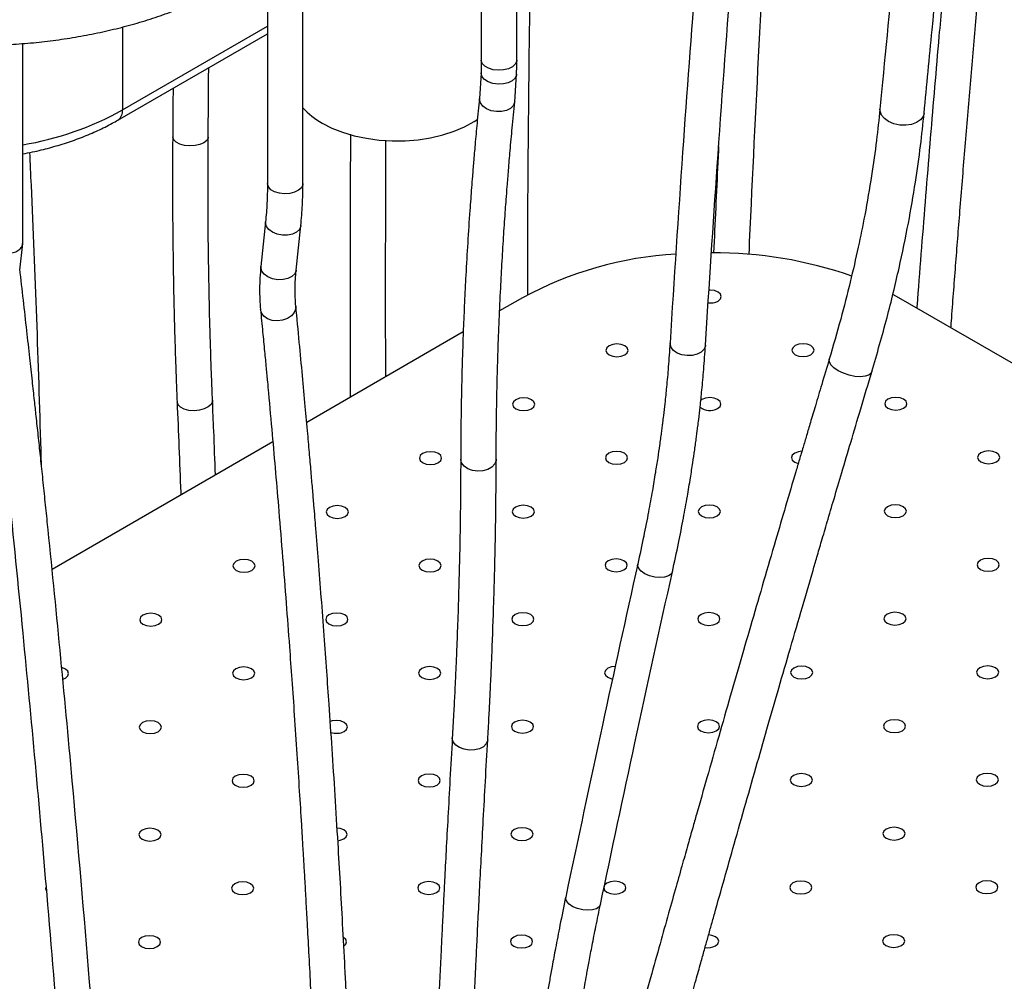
# Model space of a CAD drawing. Header units: millimetres. Extents: x 3 to 415, y 5 to 292.
# Tile 13 of 17: x 313 to 336, y 180 to 201. Entities that reach past the tile are written whole.
import ezdxf

# ---------------------------------------------------------------- set-up
doc = ezdxf.new("R2010")
doc.units = ezdxf.units.MM

msp = doc.modelspace()

# ---------------------------------------------------------------- linework, layer by layer
at = {"color": 7, "linetype": 'Continuous', "lineweight": 25}
for p, q in [((324.6757, 200.281), (324.6757, 205.7087)), ((323.8757, 205.2469), (323.8757, 200.281)), ((319.8553, 197.4983), (319.8553, 202.9259)), ((319.0553, 202.4641), (319.0553, 197.4983)), ((315.6837, 198.928), (319.0553, 200.8744)), ((313.5379, 196.1516), (313.5379, 200.6516)), ((323.8709, 199.9892), (323.8329, 199.414)), ((324.6293, 199.3382), (324.6705, 199.9649)), ((319.0112, 196.6344), (318.9061, 195.6299)), ((319.7018, 195.5473), (319.8068, 196.5503)), ((313.4717, 195.5467), (313.5382, 196.1456)), ((324.8029, 194.9254), (324.2889, 194.6287)), ((333.2882, 194.9254), (333.1541, 195.0004)), ((344.2085, 188.6213), (333.2882, 194.9254)), ((323.4684, 194.155), (319.9411, 192.1188)), ((319.177, 191.6777), (314.1998, 188.8044))]:
    msp.add_line(p, q, dxfattribs=at)
at = {"color": 8, "linetype": 'Continuous', "lineweight": 25}
for p, q in [((315.7873, 199.1569), (319.0553, 201.0435)), ((315.7873, 201.0258), (315.7873, 199.1569))]:
    msp.add_line(p, q, dxfattribs=at)
at = {"color": 8, "linetype": 'Continuous', "lineweight": 25, "flags": 128}
for points in [[(324.6757, 200.281), (324.6731, 200.2551), (324.6423, 200.1887), (324.5789, 200.1304), (324.4885, 200.0855), (324.3792, 200.0579), (324.2607, 200.0502), (324.1436, 200.063), (324.0381, 200.0952), (323.9538, 200.1439), (323.8981, 200.2047), (323.8759, 200.2724), (323.8757, 200.281)], [(324.6704, 199.9638), (324.668, 199.9417), (324.6371, 199.8734), (324.5737, 199.8143), (324.4833, 199.7697), (324.374, 199.7435), (324.2556, 199.738), (324.1385, 199.7538), (324.0331, 199.7894), (323.9489, 199.8417), (323.8932, 199.9061), (323.8711, 199.9767), (323.8709, 199.9904)], [(324.6293, 199.3383), (324.6273, 199.3232), (324.5961, 199.2508), (324.5326, 199.1895), (324.4422, 199.1448), (324.3331, 199.1207), (324.2149, 199.1192), (324.0981, 199.1406), (323.9932, 199.1829), (323.9094, 199.2424), (323.8542, 199.3137), (323.8325, 199.3906), (323.833, 199.4141)], [(333.8574, 199.0832), (333.8345, 199.0064), (333.7758, 198.9317), (333.6863, 198.8717), (333.5726, 198.8309), (333.443, 198.8122), (333.3073, 198.8172), (333.1754, 198.8453), (333.0572, 198.8946), (332.9615, 198.9614), (332.8952, 199.0406), (332.8634, 199.1265), (332.8618, 199.1774)], [(317.7195, 198.545), (317.7171, 198.5232), (317.6865, 198.4657), (317.6234, 198.4155), (317.5332, 198.377), (317.424, 198.3537), (317.3055, 198.3476), (317.1883, 198.3593), (317.0828, 198.3877), (316.9983, 198.4303), (316.9423, 198.4833), (316.9199, 198.542), (316.9196, 198.5502)], [(319.8553, 197.4983), (319.8528, 197.4724), (319.8219, 197.4059), (319.7585, 197.3476), (319.6681, 197.3027), (319.5588, 197.2752), (319.4403, 197.2675), (319.3232, 197.2803), (319.2178, 197.3125), (319.1335, 197.3611), (319.0777, 197.422), (319.0556, 197.4896), (319.0553, 197.4983)], [(319.8068, 196.5504), (319.8051, 196.5381), (319.7739, 196.4663), (319.7104, 196.4056), (319.62, 196.3615), (319.5109, 196.3379), (319.3928, 196.3369), (319.2761, 196.3587), (319.1712, 196.4011), (319.0875, 196.4606), (319.0323, 196.5318), (319.0106, 196.6083), (319.0112, 196.6343)], [(319.7018, 195.5474), (319.7, 195.5349), (319.6689, 195.4631), (319.6053, 195.4024), (319.515, 195.3583), (319.4059, 195.3347), (319.2878, 195.3336), (319.1711, 195.3552), (319.0662, 195.3975), (318.9824, 195.4568), (318.9272, 195.5278), (318.9054, 195.6042), (318.9061, 195.6299)], [(319.6938, 194.7399), (319.6922, 194.6838), (319.6609, 194.597), (319.5972, 194.5194), (319.5067, 194.4579), (319.3974, 194.418), (319.2792, 194.4032), (319.1624, 194.4148), (319.0574, 194.4518), (318.9736, 194.511), (318.9185, 194.587), (318.8977, 194.6613)], [(328.9284, 193.8582), (328.9261, 193.8379), (328.8952, 193.7642), (328.8318, 193.7009), (328.7414, 193.6536), (328.6322, 193.6266), (328.5139, 193.6222), (328.3969, 193.6408), (328.2916, 193.6809), (328.2074, 193.7387), (328.1518, 193.8092), (328.1298, 193.8861), (328.1297, 193.9047)], [(332.6792, 193.2605), (332.6649, 193.2306), (332.6122, 193.1853), (332.529, 193.1563), (332.4213, 193.1455), (332.2972, 193.1538), (332.1659, 193.1806), (332.0371, 193.2238), (331.9204, 193.2804), (331.8244, 193.3461), (331.7563, 193.4159), (331.721, 193.4849), (331.7205, 193.5452)], [(317.8168, 192.6166), (317.8145, 192.5872), (317.784, 192.5231), (317.721, 192.4658), (317.6309, 192.4203), (317.5218, 192.3908), (317.4035, 192.3798), (317.2863, 192.3883), (317.1808, 192.4156), (317.0962, 192.4592), (317.0402, 192.5153), (317.0177, 192.5788), (317.0175, 192.5823)], [(324.2113, 191.2928), (324.2085, 191.2602), (324.177, 191.1815), (324.1131, 191.1128), (324.0223, 191.06), (323.9127, 191.0279), (323.7942, 191.0193), (323.6771, 191.035), (323.572, 191.0736), (323.4882, 191.1316), (323.433, 191.204), (323.4115, 191.2842), (323.4113, 191.2926)], [(328.1836, 188.7556), (328.1558, 188.7021), (328.0952, 188.6583), (328.0078, 188.6308), (327.9012, 188.622), (327.7851, 188.6326), (327.6696, 188.6618), (327.5651, 188.7069), (327.4808, 188.7639), (327.4242, 188.8278), (327.4004, 188.8929), (327.4021, 188.9265)], [(324.0209, 184.9689), (324.0184, 184.9472), (323.9871, 184.8747), (323.9233, 184.8125), (323.8327, 184.7661), (323.7233, 184.7396), (323.6049, 184.7354), (323.488, 184.7538), (323.3829, 184.7932), (323.299, 184.8502), (323.2438, 184.9196), (323.2221, 184.9953), (323.2221, 185.0118)], [(326.5615, 181.2619), (326.5335, 181.2077), (326.473, 181.1642), (326.3856, 181.1367), (326.2789, 181.1274), (326.1626, 181.1373), (326.0469, 181.1654), (325.9421, 181.2093), (325.8576, 181.2651), (325.8007, 181.3277), (325.7767, 181.3917), (325.778, 181.4238)]]:
    msp.add_lwpolyline(points, dxfattribs=at)
at = {"color": 7, "linetype": 'Continuous', "lineweight": 25, "flags": 128}
for points in [[(320.2862, 198.8627), (320.5065, 198.7503), (320.749, 198.6544), (321.0101, 198.5765), (321.2858, 198.5176), (321.5719, 198.4788), (321.8642, 198.4605), (322.1581, 198.4631), (322.4492, 198.4866), (322.7332, 198.5305), (323.0056, 198.5942), (323.2624, 198.6768), (323.4997, 198.777), (323.7138, 198.8932), (323.7955, 198.946)], [(329.2125, 194.8517), (329.2667, 194.8986), (329.2857, 194.9538), (329.2667, 195.009), (329.2125, 195.0558), (329.1314, 195.0871), (329.0357, 195.0981), (329.0093, 195.0973)], [(327.1108, 193.6385), (327.165, 193.6853), (327.184, 193.7405), (327.165, 193.7958), (327.1108, 193.8426), (327.0297, 193.8739), (326.934, 193.8848), (326.8383, 193.8739), (326.7572, 193.8426), (326.703, 193.7958), (326.684, 193.7405), (326.703, 193.6853), (326.7572, 193.6385), (326.8383, 193.6072), (326.934, 193.5962), (327.0297, 193.6072), (327.1108, 193.6385)], [(331.3043, 193.6441), (331.3585, 193.691), (331.3775, 193.7462), (331.3585, 193.8014), (331.3043, 193.8482), (331.2232, 193.8795), (331.1275, 193.8905), (331.0319, 193.8795), (330.9508, 193.8482), (330.8966, 193.8014), (330.8775, 193.7462), (330.8966, 193.691), (330.9508, 193.6441), (331.0319, 193.6129), (331.1275, 193.6019), (331.2232, 193.6129), (331.3043, 193.6441)], [(325.0091, 192.4252), (325.0633, 192.472), (325.0823, 192.5272), (325.0633, 192.5825), (325.0091, 192.6293), (324.928, 192.6606), (324.8323, 192.6716), (324.7367, 192.6606), (324.6556, 192.6293), (324.6014, 192.5825), (324.5823, 192.5272), (324.6014, 192.472), (324.6556, 192.4252), (324.7367, 192.3939), (324.8323, 192.3829), (324.928, 192.3939), (325.0091, 192.4252)], [(329.2026, 192.4309), (329.2568, 192.4777), (329.2759, 192.5329), (329.2568, 192.5881), (329.2026, 192.635), (329.1215, 192.6663), (329.0259, 192.6772), (328.9302, 192.6663), (328.8491, 192.635), (328.8197, 192.6146)], [(333.3962, 192.4365), (333.4504, 192.4834), (333.4694, 192.5386), (333.4504, 192.5938), (333.3962, 192.6406), (333.3151, 192.6719), (333.2194, 192.6829), (333.1237, 192.6719), (333.0426, 192.6406), (332.9884, 192.5938), (332.9694, 192.5386), (332.9884, 192.4834), (333.0426, 192.4365), (333.1237, 192.4053), (333.2194, 192.3943), (333.3151, 192.4053), (333.3962, 192.4365)], [(322.9074, 191.2119), (322.9616, 191.2587), (322.9807, 191.314), (322.9616, 191.3692), (322.9074, 191.416), (322.8263, 191.4473), (322.7307, 191.4583), (322.635, 191.4473), (322.5539, 191.416), (322.4997, 191.3692), (322.4807, 191.314), (322.4997, 191.2587), (322.5539, 191.2119), (322.635, 191.1806), (322.7307, 191.1697), (322.8263, 191.1806), (322.9074, 191.2119)], [(327.101, 191.2176), (327.1552, 191.2644), (327.1742, 191.3196), (327.1552, 191.3749), (327.101, 191.4217), (327.0199, 191.453), (326.9242, 191.464), (326.8285, 191.453), (326.7474, 191.4217), (326.6932, 191.3749), (326.6742, 191.3196), (326.6932, 191.2644), (326.7474, 191.2176), (326.8285, 191.1863), (326.9242, 191.1753), (327.0199, 191.1863), (327.101, 191.2176)], [(331.1015, 191.4693), (331.0221, 191.4587), (330.9409, 191.4274), (330.8868, 191.3805), (330.8677, 191.3253), (330.8868, 191.2701), (330.9409, 191.2233), (331.0186, 191.1928)], [(335.488, 191.2289), (335.5422, 191.2758), (335.5613, 191.331), (335.5422, 191.3862), (335.488, 191.433), (335.4069, 191.4643), (335.3113, 191.4753), (335.2156, 191.4643), (335.1345, 191.433), (335.0803, 191.3862), (335.0613, 191.331), (335.0803, 191.2758), (335.1345, 191.2289), (335.2156, 191.1976), (335.3113, 191.1867), (335.4069, 191.1976), (335.488, 191.2289)], [(320.8058, 189.9987), (320.8599, 190.0455), (320.879, 190.1007), (320.8599, 190.1559), (320.8058, 190.2028), (320.7246, 190.234), (320.629, 190.245), (320.5333, 190.234), (320.4522, 190.2028), (320.398, 190.1559), (320.379, 190.1007), (320.398, 190.0455), (320.4522, 189.9987), (320.5333, 189.9674), (320.629, 189.9564), (320.7246, 189.9674), (320.8058, 189.9987)], [(324.9993, 190.0043), (325.0535, 190.0511), (325.0725, 190.1064), (325.0535, 190.1616), (324.9993, 190.2084), (324.9182, 190.2397), (324.8225, 190.2507), (324.7268, 190.2397), (324.6457, 190.2084), (324.5915, 190.1616), (324.5725, 190.1064), (324.5915, 190.0511), (324.6457, 190.0043), (324.7268, 189.973), (324.8225, 189.9621), (324.9182, 189.973), (324.9993, 190.0043)], [(329.1928, 190.01), (329.247, 190.0568), (329.266, 190.112), (329.247, 190.1673), (329.1928, 190.2141), (329.1117, 190.2454), (329.016, 190.2564), (328.9204, 190.2454), (328.8393, 190.2141), (328.7851, 190.1673), (328.766, 190.112), (328.7851, 190.0568), (328.8393, 190.01), (328.9204, 189.9787), (329.016, 189.9677), (329.1117, 189.9787), (329.1928, 190.01)], [(333.3864, 190.0157), (333.4406, 190.0625), (333.4596, 190.1177), (333.4406, 190.1729), (333.3864, 190.2198), (333.3053, 190.251), (333.2096, 190.262), (333.1139, 190.251), (333.0328, 190.2198), (332.9786, 190.1729), (332.9596, 190.1177), (332.9786, 190.0625), (333.0328, 190.0157), (333.1139, 189.9844), (333.2096, 189.9734), (333.3053, 189.9844), (333.3864, 190.0157)], [(318.7041, 188.7854), (318.7583, 188.8322), (318.7773, 188.8874), (318.7583, 188.9427), (318.7041, 188.9895), (318.623, 189.0208), (318.5273, 189.0318), (318.4316, 189.0208), (318.3505, 188.9895), (318.2963, 188.9427), (318.2773, 188.8874), (318.2963, 188.8322), (318.3505, 188.7854), (318.4316, 188.7541), (318.5273, 188.7431), (318.623, 188.7541), (318.7041, 188.7854)], [(322.8976, 188.791), (322.9518, 188.8379), (322.9708, 188.8931), (322.9518, 188.9483), (322.8976, 188.9952), (322.8165, 189.0264), (322.7208, 189.0374), (322.6252, 189.0264), (322.5441, 188.9952), (322.4899, 188.9483), (322.4708, 188.8931), (322.4899, 188.8379), (322.5441, 188.791), (322.6252, 188.7598), (322.7208, 188.7488), (322.8165, 188.7598), (322.8976, 188.791)], [(327.0911, 188.7967), (327.1453, 188.8435), (327.1644, 188.8988), (327.1453, 188.954), (327.0911, 189.0008), (327.01, 189.0321), (326.9144, 189.0431), (326.8187, 189.0321), (326.7376, 189.0008), (326.6834, 188.954), (326.6644, 188.8988), (326.6834, 188.8435), (326.7376, 188.7967), (326.8187, 188.7654), (326.9144, 188.7544), (327.01, 188.7654), (327.0911, 188.7967)], [(335.4782, 188.8081), (335.5324, 188.8549), (335.5514, 188.9101), (335.5324, 188.9653), (335.4782, 189.0122), (335.3971, 189.0434), (335.3014, 189.0544), (335.2058, 189.0434), (335.1247, 189.0122), (335.0705, 188.9653), (335.0514, 188.9101), (335.0705, 188.8549), (335.1247, 188.8081), (335.2058, 188.7768), (335.3014, 188.7658), (335.3971, 188.7768), (335.4782, 188.8081)], [(316.6024, 187.5721), (316.6566, 187.6189), (316.6756, 187.6742), (316.6566, 187.7294), (316.6024, 187.7762), (316.5213, 187.8075), (316.4256, 187.8185), (316.3299, 187.8075), (316.2488, 187.7762), (316.1946, 187.7294), (316.1756, 187.6742), (316.1946, 187.6189), (316.2488, 187.5721), (316.3299, 187.5408), (316.4256, 187.5298), (316.5213, 187.5408), (316.6024, 187.5721)], [(320.7959, 187.5778), (320.8501, 187.6246), (320.8692, 187.6798), (320.8501, 187.7351), (320.7959, 187.7819), (320.7148, 187.8132), (320.6192, 187.8241), (320.5235, 187.8132), (320.4424, 187.7819), (320.3882, 187.7351), (320.3692, 187.6798), (320.3882, 187.6246), (320.4424, 187.5778), (320.5235, 187.5465), (320.6192, 187.5355), (320.7148, 187.5465), (320.7959, 187.5778)], [(324.9895, 187.5834), (325.0437, 187.6303), (325.0627, 187.6855), (325.0437, 187.7407), (324.9895, 187.7875), (324.9084, 187.8188), (324.8127, 187.8298), (324.717, 187.8188), (324.6359, 187.7875), (324.5817, 187.7407), (324.5627, 187.6855), (324.5817, 187.6303), (324.6359, 187.5834), (324.717, 187.5522), (324.8127, 187.5412), (324.9084, 187.5522), (324.9895, 187.5834)], [(329.183, 187.5891), (329.2372, 187.6359), (329.2562, 187.6912), (329.2372, 187.7464), (329.183, 187.7932), (329.1019, 187.8245), (329.0062, 187.8355), (328.9106, 187.8245), (328.8294, 187.7932), (328.7753, 187.7464), (328.7562, 187.6912), (328.7753, 187.6359), (328.8294, 187.5891), (328.9106, 187.5578), (329.0062, 187.5468), (329.1019, 187.5578), (329.183, 187.5891)], [(333.3765, 187.5948), (333.4307, 187.6416), (333.4498, 187.6968), (333.4307, 187.7521), (333.3765, 187.7989), (333.2954, 187.8302), (333.1998, 187.8412), (333.1041, 187.8302), (333.023, 187.7989), (332.9688, 187.7521), (332.9498, 187.6968), (332.9688, 187.6416), (333.023, 187.5948), (333.1041, 187.5635), (333.1998, 187.5525), (333.2954, 187.5635), (333.3765, 187.5948)], [(314.442, 186.3337), (314.5007, 186.3588), (314.5549, 186.4057), (314.5739, 186.4609), (314.5549, 186.5161), (314.5007, 186.5629), (314.4196, 186.5942), (314.4182, 186.5946)], [(318.6943, 186.3645), (318.7484, 186.4113), (318.7675, 186.4666), (318.7484, 186.5218), (318.6943, 186.5686), (318.6131, 186.5999), (318.5175, 186.6109), (318.4218, 186.5999), (318.3407, 186.5686), (318.2865, 186.5218), (318.2675, 186.4666), (318.2865, 186.4113), (318.3407, 186.3645), (318.4218, 186.3332), (318.5175, 186.3222), (318.6131, 186.3332), (318.6943, 186.3645)], [(322.8878, 186.3702), (322.942, 186.417), (322.961, 186.4722), (322.942, 186.5275), (322.8878, 186.5743), (322.8067, 186.6056), (322.711, 186.6165), (322.6153, 186.6056), (322.5342, 186.5743), (322.48, 186.5275), (322.461, 186.4722), (322.48, 186.417), (322.5342, 186.3702), (322.6153, 186.3389), (322.711, 186.3279), (322.8067, 186.3389), (322.8878, 186.3702)], [(326.8961, 186.6221), (326.8089, 186.6112), (326.7278, 186.5799), (326.6736, 186.5331), (326.6545, 186.4779), (326.6736, 186.4227), (326.7278, 186.3758), (326.8089, 186.3446), (326.834, 186.3394)], [(331.2749, 186.3815), (331.3291, 186.4283), (331.3481, 186.4836), (331.3291, 186.5388), (331.2749, 186.5856), (331.1938, 186.6169), (331.0981, 186.6279), (331.0024, 186.6169), (330.9213, 186.5856), (330.8671, 186.5388), (330.8481, 186.4836), (330.8671, 186.4283), (330.9213, 186.3815), (331.0024, 186.3502), (331.0981, 186.3392), (331.1938, 186.3502), (331.2749, 186.3815)], [(335.4684, 186.3872), (335.5226, 186.434), (335.5416, 186.4892), (335.5226, 186.5445), (335.4684, 186.5913), (335.3873, 186.6226), (335.2916, 186.6336), (335.1959, 186.6226), (335.1148, 186.5913), (335.0606, 186.5445), (335.0416, 186.4892), (335.0606, 186.434), (335.1148, 186.3872), (335.1959, 186.3559), (335.2916, 186.3449), (335.3873, 186.3559), (335.4684, 186.3872)], [(316.5926, 185.1512), (316.6468, 185.1981), (316.6658, 185.2533), (316.6468, 185.3085), (316.5926, 185.3553), (316.5115, 185.3866), (316.4158, 185.3976), (316.3201, 185.3866), (316.239, 185.3553), (316.1848, 185.3085), (316.1658, 185.2533), (316.1848, 185.1981), (316.239, 185.1512), (316.3201, 185.1199), (316.4158, 185.109), (316.5115, 185.1199), (316.5926, 185.1512)], [(320.7861, 185.1569), (320.8403, 185.2037), (320.8593, 185.2589), (320.8403, 185.3142), (320.7861, 185.361), (320.705, 185.3923), (320.6093, 185.4033), (320.5137, 185.3923), (320.4689, 185.3784)], [(324.9796, 185.1626), (325.0338, 185.2094), (325.0529, 185.2646), (325.0338, 185.3198), (324.9796, 185.3667), (324.8985, 185.398), (324.8029, 185.4089), (324.7072, 185.398), (324.6261, 185.3667), (324.5719, 185.3198), (324.5529, 185.2646), (324.5719, 185.2094), (324.6261, 185.1626), (324.7072, 185.1313), (324.8029, 185.1203), (324.8985, 185.1313), (324.9796, 185.1626)], [(329.1732, 185.1682), (329.2274, 185.2151), (329.2464, 185.2703), (329.2274, 185.3255), (329.1732, 185.3723), (329.0921, 185.4036), (328.9964, 185.4146), (328.9007, 185.4036), (328.8196, 185.3723), (328.7654, 185.3255), (328.7464, 185.2703), (328.7654, 185.2151), (328.8196, 185.1682), (328.9007, 185.137), (328.9964, 185.126), (329.0921, 185.137), (329.1732, 185.1682)], [(333.3667, 185.1739), (333.4209, 185.2207), (333.4399, 185.276), (333.4209, 185.3312), (333.3667, 185.378), (333.2856, 185.4093), (333.1899, 185.4203), (333.0943, 185.4093), (333.0132, 185.378), (332.959, 185.3312), (332.9399, 185.276), (332.959, 185.2207), (333.0132, 185.1739), (333.0943, 185.1426), (333.1899, 185.1316), (333.2856, 185.1426), (333.3667, 185.1739)], [(318.6844, 183.9436), (318.7386, 183.9904), (318.7577, 184.0457), (318.7386, 184.1009), (318.6844, 184.1477), (318.6033, 184.179), (318.5077, 184.19), (318.412, 184.179), (318.3309, 184.1477), (318.2767, 184.1009), (318.2577, 184.0457), (318.2767, 183.9904), (318.3309, 183.9436), (318.412, 183.9123), (318.5077, 183.9014), (318.6033, 183.9123), (318.6844, 183.9436)], [(322.878, 183.9493), (322.9322, 183.9961), (322.9512, 184.0513), (322.9322, 184.1066), (322.878, 184.1534), (322.7969, 184.1847), (322.7012, 184.1957), (322.6055, 184.1847), (322.5244, 184.1534), (322.4702, 184.1066), (322.4512, 184.0513), (322.4702, 183.9961), (322.5244, 183.9493), (322.6055, 183.918), (322.7012, 183.907), (322.7969, 183.918), (322.878, 183.9493)], [(331.265, 183.9606), (331.3192, 184.0075), (331.3383, 184.0627), (331.3192, 184.1179), (331.265, 184.1647), (331.1839, 184.196), (331.0883, 184.207), (330.9926, 184.196), (330.9115, 184.1647), (330.8573, 184.1179), (330.8383, 184.0627), (330.8573, 184.0075), (330.9115, 183.9606), (330.9926, 183.9293), (331.0883, 183.9184), (331.1839, 183.9293), (331.265, 183.9606)], [(335.4586, 183.9663), (335.5128, 184.0131), (335.5318, 184.0684), (335.5128, 184.1236), (335.4586, 184.1704), (335.3775, 184.2017), (335.2818, 184.2127), (335.1861, 184.2017), (335.105, 184.1704), (335.0508, 184.1236), (335.0318, 184.0684), (335.0508, 184.0131), (335.105, 183.9663), (335.1861, 183.935), (335.2818, 183.924), (335.3775, 183.935), (335.4586, 183.9663)], [(316.5828, 182.7304), (316.6369, 182.7772), (316.656, 182.8324), (316.6369, 182.8876), (316.5828, 182.9345), (316.5016, 182.9657), (316.406, 182.9767), (316.3103, 182.9657), (316.2292, 182.9345), (316.175, 182.8876), (316.156, 182.8324), (316.175, 182.7772), (316.2292, 182.7304), (316.3103, 182.6991), (316.406, 182.6881), (316.5016, 182.6991), (316.5828, 182.7304)], [(320.7763, 182.736), (320.8305, 182.7828), (320.8495, 182.8381), (320.8305, 182.8933), (320.7763, 182.9401), (320.6952, 182.9714), (320.6266, 182.9815)], [(324.9698, 182.7417), (325.024, 182.7885), (325.043, 182.8437), (325.024, 182.899), (324.9698, 182.9458), (324.8887, 182.9771), (324.793, 182.9881), (324.6974, 182.9771), (324.6163, 182.9458), (324.5621, 182.899), (324.543, 182.8437), (324.5621, 182.7885), (324.6163, 182.7417), (324.6974, 182.7104), (324.793, 182.6994), (324.8887, 182.7104), (324.9698, 182.7417)], [(333.3569, 182.753), (333.4111, 182.7999), (333.4301, 182.8551), (333.4111, 182.9103), (333.3569, 182.9571), (333.2758, 182.9884), (333.1801, 182.9994), (333.0844, 182.9884), (333.0033, 182.9571), (332.9492, 182.9103), (332.9301, 182.8551), (332.9492, 182.7999), (333.0033, 182.753), (333.0844, 182.7217), (333.1801, 182.7108), (333.2758, 182.7217), (333.3569, 182.753)], [(320.6439, 182.696), (320.6952, 182.7047), (320.7763, 182.736)], [(322.8681, 181.5284), (322.9223, 181.5752), (322.9414, 181.6305), (322.9223, 181.6857), (322.8681, 181.7325), (322.787, 181.7638), (322.6914, 181.7748), (322.5957, 181.7638), (322.5146, 181.7325), (322.4604, 181.6857), (322.4414, 181.6305), (322.4604, 181.5752), (322.5146, 181.5284), (322.5957, 181.4971), (322.6914, 181.4861), (322.787, 181.4971), (322.8681, 181.5284)], [(327.0617, 181.5341), (327.1159, 181.5809), (327.1349, 181.6361), (327.1159, 181.6914), (327.0617, 181.7382), (326.9806, 181.7695), (326.8849, 181.7805), (326.7892, 181.7695), (326.7081, 181.7382), (326.6539, 181.6914), (326.6349, 181.6361), (326.6539, 181.5809), (326.7081, 181.5341), (326.7892, 181.5028), (326.8849, 181.4918), (326.9806, 181.5028), (327.0617, 181.5341)], [(331.2552, 181.5398), (331.3094, 181.5866), (331.3284, 181.6418), (331.3094, 181.697), (331.2552, 181.7439), (331.1741, 181.7751), (331.0784, 181.7861), (330.9828, 181.7751), (330.9017, 181.7439), (330.8475, 181.697), (330.8284, 181.6418), (330.8475, 181.5866), (330.9017, 181.5398), (330.9828, 181.5085), (331.0784, 181.4975), (331.1741, 181.5085), (331.2552, 181.5398)], [(335.4488, 181.5454), (335.5029, 181.5922), (335.522, 181.6475), (335.5029, 181.7027), (335.4488, 181.7495), (335.3676, 181.7808), (335.272, 181.7918), (335.1763, 181.7808), (335.0952, 181.7495), (335.041, 181.7027), (335.022, 181.6475), (335.041, 181.5922), (335.0952, 181.5454), (335.1763, 181.5141), (335.272, 181.5032), (335.3676, 181.5141), (335.4488, 181.5454)], [(314.06, 181.6497), (314.0543, 181.6191), (314.0655, 181.5764)], [(318.6746, 181.5227), (318.7288, 181.5696), (318.7478, 181.6248), (318.7288, 181.68), (318.6746, 181.7269), (318.5935, 181.7581), (318.4978, 181.7691), (318.4022, 181.7581), (318.3211, 181.7269), (318.2669, 181.68), (318.2478, 181.6248), (318.2669, 181.5696), (318.3211, 181.5227), (318.4022, 181.4915), (318.4978, 181.4805), (318.5935, 181.4915), (318.6746, 181.5227)], [(316.5729, 180.3095), (316.6271, 180.3563), (316.6462, 180.4115), (316.6271, 180.4668), (316.5729, 180.5136), (316.4918, 180.5449), (316.3962, 180.5558), (316.3005, 180.5449), (316.2194, 180.5136), (316.1652, 180.4668), (316.1462, 180.4115), (316.1652, 180.3563), (316.2194, 180.3095), (316.3005, 180.2782), (316.3962, 180.2672), (316.4918, 180.2782), (316.5729, 180.3095)], [(320.7665, 180.3151), (320.8207, 180.362), (320.8397, 180.4172), (320.8207, 180.4724), (320.7681, 180.5183)], [(324.96, 180.3208), (325.0142, 180.3676), (325.0332, 180.4229), (325.0142, 180.4781), (324.96, 180.5249), (324.8789, 180.5562), (324.7832, 180.5672), (324.6876, 180.5562), (324.6065, 180.5249), (324.5523, 180.4781), (324.5332, 180.4229), (324.5523, 180.3676), (324.6065, 180.3208), (324.6876, 180.2895), (324.7832, 180.2785), (324.8789, 180.2895), (324.96, 180.3208)], [(329.1535, 180.3265), (329.2077, 180.3733), (329.2268, 180.4285), (329.2077, 180.4838), (329.1535, 180.5306), (329.0724, 180.5619), (328.999, 180.5723)], [(333.3471, 180.3322), (333.4013, 180.379), (333.4203, 180.4342), (333.4013, 180.4894), (333.3471, 180.5363), (333.266, 180.5675), (333.1703, 180.5785), (333.0746, 180.5675), (332.9935, 180.5363), (332.9393, 180.4894), (332.9203, 180.4342), (332.9393, 180.379), (332.9935, 180.3322), (333.0746, 180.3009), (333.1703, 180.2899), (333.266, 180.3009), (333.3471, 180.3322)]]:
    msp.add_lwpolyline(points, dxfattribs=at)
at = {"color": 8, "linetype": 'Continuous', "lineweight": 25}
for centre, radius, start, end in [((312.3777, 205.3065), 7.0316, 279.49751, 299.00549), ((315.5369, 199.1323), 0.2516, 305.70715, 5.61958)]:
    msp.add_arc(centre, radius, start, end, dxfattribs=at)
at = {"color": 7, "linetype": 'Continuous', "lineweight": 25}
for centre, radius, start, end in [((321.1272, 200.3726), 1.7283, 222.61387, 240.88324), ((328.7482, 187.6352), 8.2894, 93.3618, 118.42151), ((329.1235, 186.5422), 9.3979, 70.70167, 90.35807), ((329.0363, 195.1946), 0.3854, 263.22025, 297.19931), ((329.0288, 192.7407), 0.3552, 231.32429, 299.29346), ((320.6077, 185.5073), 0.3932, 251.90189, 296.98048), ((328.9768, 180.6711), 0.3873, 261.492, 297.1575)]:
    msp.add_arc(centre, radius, start, end, dxfattribs=at)
for points, knots in [([(334.4614, 194.2481), (334.4652, 194.2992), (334.4996, 194.7636), (334.5673, 195.6412), (334.6681, 196.9215), (334.7768, 198.2562), (334.8935, 199.6482), (335.0155, 201.0574), (335.1413, 202.4701), (335.2545, 203.7049), (335.3534, 204.7605), (335.436, 205.6276), (335.5178, 206.4721), (335.597, 207.2786), (335.6654, 207.9656), (335.7281, 208.5876), (335.7903, 209.199), (335.8612, 209.8894), (335.9121, 210.3767), (335.9376, 210.6203)], [0, 0, 0, 0, 0.0094979, 0.0864286, 0.1628361, 0.2466765, 0.333037, 0.4193967, 0.5057564, 0.5921132, 0.6453074, 0.6985005, 0.7502161, 0.7990604, 0.8451384, 0.8749751, 0.9119128, 0.9559499, 1, 1, 1, 1]), ([(335.0819, 210.1263), (335.0734, 210.0444), (335.0236, 209.5688), (334.9391, 208.7379), (334.8317, 207.6696), (334.7373, 206.7115), (334.655, 205.8628), (334.56, 204.8692), (334.449, 203.6842), (334.3192, 202.2611), (334.2007, 200.9232), (334.0932, 199.6759), (333.9967, 198.5274), (333.9017, 197.3685), (333.8087, 196.201), (333.739, 195.3075), (333.7012, 194.8041), (333.6927, 194.6919)], [0, 0, 0, 0, 0.0157143, 0.0912005, 0.159733, 0.2213097, 0.2759286, 0.3235876, 0.4134067, 0.5054042, 0.5998493, 0.6737694, 0.7486761, 0.8243303, 0.9007287, 0.9778678, 1, 1, 1, 1]), ([(329.911, 195.8974), (329.9284, 196.2783), (330.0125, 198.1143), (330.183, 201.4501), (330.3652, 204.9309), (330.4835, 206.9604), (330.5143, 207.4895)], [0, 0, 0, 0, 0.1001117, 0.4826138, 0.8651167, 1, 1, 1, 1]), ([(333.4486, 205.0368), (333.3833, 204.4126), (333.2006, 202.665), (333.0075, 200.7101), (332.8809, 199.3785), (332.8618, 199.1773)], [0, 0, 0, 0, 0.32050079, 0.89735164, 1, 1, 1, 1]), ([(333.8574, 199.083), (333.9174, 199.7097), (334.0854, 201.4644), (334.2831, 203.4122), (334.4221, 204.7325), (334.4431, 204.9317)], [0, 0, 0, 0, 0.3205008, 0.8974602, 1, 1, 1, 1]), ([(324.9255, 194.9933), (324.925, 195.3817), (324.9228, 197.0966), (324.9511, 200.1682), (324.9919, 202.8957), (325.0224, 204.2852), (325.0232, 204.3196)], [0, 0, 0, 0, 0.1263176, 0.5577013, 0.9890747, 1, 1, 1, 1]), ([(328.7105, 202.2215), (328.6091, 200.8845), (328.3998, 198.1236), (328.2216, 195.3401), (328.1297, 193.9046)], [0, 0, 0, 0, 0.4842839, 1, 1, 1, 1]), ([(306.5735, 202.0186), (306.6417, 201.98), (306.838, 201.8689), (307.1784, 201.6974), (307.5997, 201.5095), (308.0388, 201.3385), (308.4935, 201.1846), (308.9623, 201.0481), (309.4434, 200.9294), (309.9351, 200.8288), (310.4356, 200.7466), (310.9431, 200.683), (311.4559, 200.638), (311.9721, 200.6119), (312.4898, 200.6047), (313.0074, 200.6164), (313.5228, 200.647), (314.0344, 200.6963), (314.5403, 200.7644), (315.0387, 200.8509), (315.5279, 200.9557), (316.0061, 201.0786), (316.4717, 201.2192), (316.9229, 201.3772), (317.3583, 201.5523), (317.7759, 201.7442), (318.0808, 201.9029), (318.2461, 201.9972), (318.2835, 202.0186)], [0, 0, 0, 0, 0.0215562, 0.0620372, 0.1024834, 0.1428926, 0.1832561, 0.2235709, 0.2638381, 0.3040616, 0.344247, 0.3844008, 0.4245306, 0.4646441, 0.5047495, 0.5448548, 0.5849668, 0.6250928, 0.6652411, 0.7054201, 0.7456379, 0.7859025, 0.8262209, 0.8665992, 0.9070416, 0.9475493, 0.9881192, 1, 1, 1, 1]), ([(328.9284, 193.8582), (329.0144, 195.2044), (329.1919, 197.9832), (329.4007, 200.7412), (329.5083, 202.163)], [0, 0, 0, 0, 0.484467, 1, 1, 1, 1]), ([(323.8757, 200.281), (323.8752, 200.2043), (323.8745, 200.1067), (323.8715, 200.0108), (323.8709, 199.9903)], [0, 0, 0, 0, 0.7867107, 1, 1, 1, 1]), ([(324.6704, 199.9638), (324.6726, 200.0465), (324.6754, 200.1517), (324.6756, 200.2583), (324.6757, 200.281)], [0, 0, 0, 0, 0.78671349, 1, 1, 1, 1]), ([(317.7195, 198.545), (317.7216, 198.8056), (317.7255, 199.3014), (317.729, 199.8231), (317.7305, 200.0841), (317.7306, 200.1097)], [0, 0, 0, 0, 0.4997679, 0.9510982, 1, 1, 1, 1]), ([(316.9276, 199.6461), (316.9274, 199.609), (316.9252, 199.2434), (316.9222, 198.8782), (316.9196, 198.5501)], [0, 0, 0, 0, 0.101473, 1, 1, 1, 1]), ([(323.8329, 199.414), (323.8147, 199.2278), (323.7807, 198.8822), (323.7375, 198.405), (323.7033, 198.008), (323.6769, 197.6846), (323.6552, 197.4082), (323.6358, 197.151), (323.6058, 196.7362), (323.5677, 196.1638), (323.5278, 195.4736), (323.4955, 194.8247), (323.4705, 194.2351), (323.4544, 193.7766), (323.4436, 193.4223), (323.4357, 193.1302), (323.4274, 192.7688), (323.4196, 192.3376), (323.4133, 191.8373), (323.412, 191.4818), (323.4113, 191.2924)], [0, 0, 0, 0, 0.0674244, 0.1252178, 0.1733861, 0.2119335, 0.2431463, 0.2743121, 0.3059753, 0.3949961, 0.4843603, 0.560185, 0.63488, 0.7030183, 0.7307395, 0.7669925, 0.812041, 0.8658883, 0.9285705, 1, 1, 1, 1]), ([(324.2113, 191.2928), (324.2119, 191.4697), (324.2131, 191.7979), (324.2185, 192.2543), (324.225, 192.6355), (324.2316, 192.9474), (324.2382, 193.2148), (324.2452, 193.4644), (324.2578, 193.8679), (324.2786, 194.4277), (324.3099, 195.1079), (324.3447, 195.7522), (324.381, 196.3414), (324.4125, 196.8023), (324.4387, 197.1601), (324.4612, 197.4558), (324.4906, 197.8229), (324.5279, 198.2627), (324.5741, 198.7755), (324.6101, 199.1426), (324.6293, 199.3382)], [0, 0, 0, 0, 0.0674583, 0.125217, 0.173385, 0.2119319, 0.2431445, 0.2743104, 0.3059736, 0.3949945, 0.4843588, 0.5601836, 0.6348785, 0.7030163, 0.7307381, 0.7669917, 0.8120406, 0.8658882, 0.9285391, 1, 1, 1, 1]), ([(332.8616, 199.175), (332.8374, 198.941), (332.7864, 198.4488), (332.6733, 197.6537), (332.5344, 196.8501), (332.372, 196.05), (332.1921, 195.2672), (331.978, 194.4283), (331.8079, 193.8451), (331.7206, 193.5454)], [0, 0, 0, 0, 0.1321253, 0.277903, 0.4374005, 0.5661128, 0.7026941, 0.8472679, 1, 1, 1, 1]), ([(313.5379, 198.1684), (313.6123, 198.182), (313.8199, 198.22), (314.1498, 198.3026), (314.5257, 198.414), (314.8869, 198.5437), (315.2317, 198.6903), (315.4948, 198.8211), (315.6409, 198.9038), (315.6837, 198.928)], [0, 0, 0, 0, 0.09311601, 0.25994339, 0.42704878, 0.59447569, 0.76225373, 0.930388, 1, 1, 1, 1]), ([(332.6791, 193.2605), (332.7968, 193.668), (333.0239, 194.4543), (333.2926, 195.5701), (333.5038, 196.5864), (333.6622, 197.5046), (333.7795, 198.3298), (333.8324, 198.8418), (333.8576, 199.0854)], [0, 0, 0, 0, 0.2015571, 0.3888532, 0.5621804, 0.7217551, 0.8676841, 1, 1, 1, 1]), ([(316.9196, 198.5501), (316.9183, 198.3649), (316.916, 198.0327), (316.9152, 197.5928), (316.9156, 197.2508), (316.9166, 196.9668), (316.9196, 196.4338), (316.9271, 195.7621), (316.9417, 194.9732), (316.9537, 194.4727), (316.9638, 194.1057), (316.9719, 193.829), (316.9833, 193.4785), (316.9983, 193.0543), (317.0108, 192.7477), (317.0175, 192.5822)], [0, 0, 0, 0, 0.0916341, 0.1644798, 0.2184621, 0.2617665, 0.3059586, 0.4843554, 0.598091, 0.7030365, 0.7373039, 0.7839797, 0.8433428, 0.9153722, 1, 1, 1, 1]), ([(317.8168, 192.6167), (317.8095, 192.7947), (317.7966, 193.1139), (317.7817, 193.5397), (317.771, 193.8719), (317.7628, 194.1488), (317.7486, 194.6703), (317.7343, 195.3326), (317.723, 196.1186), (317.7185, 196.6212), (317.7165, 196.9915), (317.7155, 197.2713), (317.7152, 197.627), (317.7161, 198.0598), (317.7183, 198.3747), (317.7195, 198.545)], [0, 0, 0, 0, 0.0917362, 0.1645337, 0.2184775, 0.2617758, 0.3059716, 0.4843738, 0.5981066, 0.7030508, 0.7373184, 0.7839819, 0.8432919, 0.9152736, 1, 1, 1, 1]), ([(320.9255, 198.6094), (320.9238, 198.1033), (320.9171, 196.1133), (320.919, 194.1489), (320.9204, 192.6841)], [0, 0, 0, 0, 0.25431473, 1, 1, 1, 1]), ([(321.7216, 193.1467), (321.7202, 193.8552), (321.7169, 195.6159), (321.7227, 197.4041), (321.7261, 198.4728)], [0, 0, 0, 0, 0.4023903, 1, 1, 1, 1]), ([(313.961, 191.1483), (313.9578, 191.264), (313.8992, 193.3591), (313.8148, 195.7081), (313.7102, 197.953), (313.6988, 198.1991)], [0, 0, 0, 0, 0.0494662, 0.8957842, 1, 1, 1, 1]), ([(329.2262, 198.3324), (329.22, 198.2118), (329.1791, 197.4067), (329.143, 196.6125), (329.1123, 195.9372)], [0, 0, 0, 0, 0.14979734, 1, 1, 1, 1]), ([(319.0553, 197.4983), (319.0547, 197.4216), (319.0529, 197.1989), (319.038, 196.9106), (319.018, 196.7038), (319.0112, 196.6344)], [0, 0, 0, 0, 0.2584757, 0.7510144, 1, 1, 1, 1]), ([(319.8068, 196.5503), (319.8145, 196.6299), (319.8367, 196.8598), (319.8528, 197.1762), (319.8547, 197.4163), (319.8553, 197.4983)], [0, 0, 0, 0, 0.2584902, 0.7467142, 1, 1, 1, 1]), ([(312.8551, 196.0021), (312.856, 196.0015), (312.865, 195.9957), (312.9078, 195.9706), (312.9974, 195.936), (313.1319, 195.9161), (313.2669, 195.9242), (313.3878, 195.9594), (313.4791, 196.0178), (313.5322, 196.0853), (313.5329, 196.1323), (313.5332, 196.1518)], [0, 0, 0, 0, 0.0038837, 0.0408937, 0.1841927, 0.3274978, 0.4703416, 0.6131265, 0.7560201, 0.8991427, 1, 1, 1, 1]), ([(312.6694, 195.5596), (312.692, 195.3636), (312.7349, 194.9913), (312.7951, 194.4603), (312.8482, 193.9876), (312.8944, 193.5733), (312.9336, 193.2179), (312.9672, 192.9118), (312.9975, 192.6341), (313.0483, 192.1652), (313.121, 191.4877), (313.2951, 189.8334), (313.5308, 187.4955), (313.8184, 184.4503), (314.0985, 181.2906), (314.379, 177.8898), (314.6567, 174.2379), (314.9119, 170.5837), (315.1458, 166.9312), (315.3591, 163.2841), (315.5556, 159.5861), (315.728, 155.988), (315.8787, 152.4974), (315.9738, 150.0485), (316.0294, 148.5176), (316.0504, 147.927), (316.0704, 147.3538), (316.0892, 146.8055), (316.1059, 146.3075), (316.1221, 145.8143), (316.1393, 145.2831), (316.1596, 144.6451), (316.1825, 143.8992), (316.2023, 143.2443), (316.214, 142.837), (316.2175, 142.7152)], [0, 0, 0, 0, 0.012532, 0.0238001, 0.0338064, 0.0425526, 0.0500398, 0.0562688, 0.0618684, 0.0675329, 0.0857598, 0.1043542, 0.1707685, 0.2300673, 0.2893665, 0.3599609, 0.4305558, 0.501151, 0.5685378, 0.6359248, 0.7033122, 0.7706998, 0.8300013, 0.889303, 0.8997402, 0.9101563, 0.9201698, 0.9296392, 0.9387095, 0.9460615, 0.9552395, 0.966245, 0.9790796, 0.9937454, 1, 1, 1, 1]), ([(317.0182, 142.705), (317.0166, 142.7612), (317.0087, 143.037), (316.9947, 143.5066), (316.9771, 144.0896), (316.9613, 144.5983), (316.9477, 145.0331), (316.9357, 145.4066), (316.9248, 145.7445), (316.9062, 146.3134), (316.8787, 147.1314), (316.8096, 149.1125), (316.7055, 151.8606), (316.5576, 155.3429), (316.3925, 158.8636), (316.2014, 162.547), (315.9809, 166.3824), (315.7203, 170.5049), (315.413, 174.894), (315.0521, 179.5259), (314.7052, 183.5472), (314.3831, 186.9915), (314.1741, 189.0923), (314.0408, 190.3856), (313.9891, 190.8824), (313.9385, 191.3623), (313.89, 191.8194), (313.8456, 192.2329), (313.8015, 192.6409), (313.7537, 193.0788), (313.6961, 193.6025), (313.6282, 194.2113), (313.5529, 194.8789), (313.4997, 195.3417), (313.4729, 195.5747)], [0, 0, 0, 0, 0.0028842, 0.0141643, 0.024182, 0.0329384, 0.0404344, 0.0466709, 0.0522764, 0.0579467, 0.0761923, 0.0948061, 0.1612896, 0.2206502, 0.2800111, 0.3506788, 0.4213469, 0.4920155, 0.5819571, 0.6718994, 0.7618424, 0.8212058, 0.8805696, 0.8910178, 0.9014448, 0.9114692, 0.9209487, 0.9300284, 0.9373872, 0.9465743, 0.9575914, 0.9704398, 0.9851206, 1, 1, 1, 1]), ([(318.9059, 195.6279), (318.8923, 195.4594), (318.8651, 195.1218), (318.8868, 194.8149), (318.8977, 194.6612)], [0, 0, 0, 0, 0.4990662, 1, 1, 1, 1]), ([(319.6938, 194.7402), (319.6849, 194.8675), (319.667, 195.1224), (319.6903, 195.4069), (319.702, 195.5493)], [0, 0, 0, 0, 0.4994095, 1, 1, 1, 1]), ([(318.8977, 194.6612), (318.9143, 194.4929), (318.9452, 194.1783), (318.9877, 193.7378), (319.0233, 193.3625), (319.0525, 193.0518), (319.0986, 192.555), (319.1864, 191.5874), (319.2929, 190.3525), (319.3965, 189.0838), (319.476, 188.0665), (319.5449, 187.1478), (319.6059, 186.3042), (319.6622, 185.4987), (319.7184, 184.6621), (319.7716, 183.8404), (319.81, 183.2233), (319.8363, 182.7898), (319.8539, 182.4964), (319.8738, 182.1587), (319.8965, 181.7681), (319.9217, 181.3242), (319.9511, 180.7921), (319.9848, 180.1644), (320.0227, 179.4331), (320.0628, 178.6257), (320.0892, 178.06), (320.103, 177.7648)], [0, 0, 0, 0, 0.03122047, 0.05836664, 0.08144254, 0.10045142, 0.11557025, 0.17271906, 0.27762872, 0.34007537, 0.40167055, 0.46022234, 0.50413471, 0.55148713, 0.60281119, 0.6516727, 0.69577333, 0.71077078, 0.72732492, 0.74691252, 0.76953354, 0.79518802, 0.82387613, 0.8615822, 0.90350365, 0.94964212, 1, 1, 1, 1]), ([(320.9021, 177.8024), (320.8936, 177.9856), (320.8777, 178.3279), (320.8547, 178.8042), (320.8348, 179.2081), (320.818, 179.5412), (320.7907, 180.0729), (320.7361, 181.1028), (320.662, 182.3997), (320.5815, 183.7129), (320.5142, 184.7546), (320.4512, 185.6859), (320.3915, 186.5341), (320.333, 187.3381), (320.2706, 188.1656), (320.2077, 188.9707), (320.1594, 189.5703), (320.1249, 189.9901), (320.1012, 190.2742), (320.0738, 190.6005), (320.0418, 190.9762), (320.0049, 191.4012), (319.9603, 191.9081), (319.9067, 192.5026), (319.8433, 193.1904), (319.7719, 193.9445), (319.7206, 194.4674), (319.6938, 194.7402)], [0, 0, 0, 0, 0.0311902, 0.0583003, 0.0813318, 0.1002855, 0.115358, 0.1725117, 0.277393, 0.3398227, 0.4013682, 0.4598663, 0.5037768, 0.5511747, 0.6025, 0.651271, 0.6952879, 0.7102688, 0.7269001, 0.7465537, 0.7692312, 0.7949345, 0.8236659, 0.8614193, 0.9033882, 0.9495791, 1, 1, 1, 1]), ([(328.1297, 193.9046), (328.1176, 193.7258), (328.0954, 193.398), (328.0542, 192.9441), (328.0161, 192.5781), (327.9854, 192.3117), (327.9632, 192.1307), (327.9468, 192.002), (327.9309, 191.8802), (327.9127, 191.7458), (327.8865, 191.5579), (327.8493, 191.3038), (327.7962, 190.9645), (327.7282, 190.5599), (327.6416, 190.0827), (327.5337, 189.5315), (327.4477, 189.1362), (327.4021, 188.9267)], [0, 0, 0, 0, 0.1133619, 0.2077083, 0.2831087, 0.3395896, 0.3711629, 0.3936378, 0.417949, 0.4450991, 0.4750886, 0.5313822, 0.5978515, 0.6778948, 0.7715687, 0.8789149, 1, 1, 1, 1]), ([(328.1836, 188.7555), (328.2303, 188.9704), (328.3184, 189.3756), (328.4289, 189.9408), (328.5177, 190.43), (328.5872, 190.8447), (328.6415, 191.1923), (328.6795, 191.4525), (328.7064, 191.6448), (328.7249, 191.7823), (328.7412, 191.9069), (328.7579, 192.0392), (328.7807, 192.2255), (328.8123, 192.4993), (328.8512, 192.8746), (328.8933, 193.3395), (328.916, 193.6751), (328.9284, 193.8582)], [0, 0, 0, 0, 0.121283, 0.2287921, 0.3225776, 0.4026718, 0.4691316, 0.5254143, 0.5553644, 0.58245, 0.6066711, 0.6291934, 0.6609899, 0.7175871, 0.7929268, 0.8870494, 1, 1, 1, 1]), ([(331.7206, 193.5454), (331.6632, 193.3538), (331.5582, 193.0029), (331.4156, 192.5252), (331.3019, 192.1433), (331.2092, 191.8313), (331.1272, 191.5551), (331.0462, 191.2819), (330.8395, 190.5835), (330.5701, 189.6692), (330.2407, 188.5442), (329.9791, 187.6463), (329.7286, 186.7827), (329.4798, 185.9211), (329.2253, 185.0357), (328.9711, 184.1471), (328.7756, 183.4603), (328.6348, 182.9645), (328.5308, 182.5974), (328.4061, 182.1566), (328.259, 181.635), (328.0895, 181.0324), (327.8978, 180.3484), (327.684, 179.5828), (327.5345, 179.0448), (327.456, 178.7622)], [0, 0, 0, 0, 0.0391055, 0.0715746, 0.0974195, 0.1169741, 0.1351948, 0.1537581, 0.1726638, 0.2775388, 0.3399645, 0.4015265, 0.4600416, 0.5153742, 0.5766154, 0.6396494, 0.6954273, 0.7156986, 0.7399901, 0.7697084, 0.8048594, 0.8454513, 0.8914949, 0.9430049, 1, 1, 1, 1]), ([(328.4202, 178.4971), (328.4741, 178.691), (328.5726, 179.0457), (328.707, 179.5283), (328.8147, 179.9138), (328.9027, 180.2285), (328.9808, 180.507), (329.058, 180.7823), (329.2557, 181.4859), (329.5154, 182.4055), (329.8363, 183.5345), (330.0932, 184.4342), (330.3411, 185.2982), (330.5892, 186.159), (330.8449, 187.0421), (331.1023, 187.927), (331.3019, 188.61), (331.4462, 189.1025), (331.5532, 189.4669), (331.6819, 189.9042), (331.8344, 190.4213), (332.0109, 191.0181), (332.2116, 191.6947), (332.4369, 192.4511), (332.5957, 192.9818), (332.6791, 193.2605)], [0, 0, 0, 0, 0.0391062, 0.0715763, 0.0974225, 0.1169782, 0.1351988, 0.1537621, 0.1726678, 0.2775434, 0.3399694, 0.4015324, 0.4600486, 0.5153809, 0.576621, 0.6396562, 0.6954356, 0.7157066, 0.7399964, 0.7697133, 0.8048632, 0.845454, 0.8914967, 0.9430057, 1, 1, 1, 1]), ([(317.0175, 192.5827), (317.0464, 191.9017), (317.0762, 191.1999), (317.1014, 190.5006), (317.1022, 190.4799)], [0, 0, 0, 0, 0.9704374, 1, 1, 1, 1]), ([(317.8834, 190.9309), (317.8711, 191.2608), (317.8502, 191.8219), (317.8265, 192.3844), (317.8168, 192.6162)], [0, 0, 0, 0, 0.5880263, 1, 1, 1, 1]), ([(323.4113, 191.2924), (323.4108, 191.1339), (323.41, 190.8437), (323.4067, 190.4464), (323.4031, 190.1274), (323.3994, 189.8661), (323.3957, 189.6344), (323.3862, 189.1136), (323.3696, 188.4283), (323.3426, 187.595), (323.3221, 187.0612), (323.3055, 186.6675), (323.2923, 186.3698), (323.2743, 185.991), (323.251, 185.5298), (323.2322, 185.1935), (323.2221, 185.0117)], [0, 0, 0, 0, 0.07774968, 0.14234328, 0.19386695, 0.23287702, 0.26909405, 0.30598791, 0.48438121, 0.59811363, 0.70306104, 0.73732348, 0.7839827, 0.84329334, 0.91527795, 1, 1, 1, 1]), ([(324.0209, 184.9689), (324.0303, 185.1364), (324.0475, 185.4434), (324.0688, 185.8598), (324.0848, 186.1923), (324.0972, 186.4634), (324.1077, 186.7028), (324.1301, 187.2387), (324.1551, 187.9361), (324.1784, 188.7715), (324.1898, 189.3006), (324.1967, 189.6881), (324.2012, 189.98), (324.2058, 190.3494), (324.2098, 190.7963), (324.2108, 191.1187), (324.2113, 191.2928)], [0, 0, 0, 0, 0.0776704, 0.1422934, 0.1938242, 0.2328329, 0.2690507, 0.3059439, 0.4843338, 0.5980656, 0.703002, 0.7372757, 0.7839516, 0.8432938, 0.9153285, 1, 1, 1, 1]), ([(327.4021, 188.9267), (327.135, 187.7182), (326.5835, 185.2232), (326.0521, 182.7164), (325.778, 181.4239)], [0, 0, 0, 0, 0.4843967, 1, 1, 1, 1]), ([(326.5614, 181.2618), (326.8186, 182.4754), (327.3496, 184.981), (327.8998, 187.4714), (328.1836, 188.7555)], [0, 0, 0, 0, 0.48435361, 1, 1, 1, 1]), ([(323.2221, 185.0117), (323.2044, 184.6995), (323.1707, 184.1046), (323.1243, 183.2559), (323.0838, 182.4963), (323.051, 181.8649), (323.0249, 181.3508), (323.0044, 180.9423), (322.9864, 180.5785), (322.9557, 179.95), (322.9118, 179.0259), (322.8074, 176.7237), (322.677, 173.4849), (322.5397, 169.3092), (322.4256, 164.9099), (322.3386, 160.1208), (322.3022, 156.2839), (322.2915, 153.7876), (322.2888, 152.6605), (322.2882, 151.5773), (322.2891, 150.7531), (322.2905, 150.1449), (322.2918, 149.7), (322.2938, 149.1765), (322.2965, 148.5739), (322.3004, 147.8967), (322.3055, 147.1458), (322.3122, 146.3219), (322.3196, 145.522), (322.3255, 144.9962), (322.3281, 144.7711)], [0, 0, 0, 0, 0.02379, 0.0453199, 0.0645698, 0.0815376, 0.0932715, 0.1035992, 0.1125232, 0.120863, 0.1512411, 0.1825048, 0.2949792, 0.3954027, 0.4958259, 0.623637, 0.7514477, 0.7795661, 0.8076545, 0.8344359, 0.8592344, 0.8682161, 0.8790891, 0.89189, 0.9066186, 0.923275, 0.9415103, 0.9616049, 0.9835588, 1, 1, 1, 1]), ([(323.1281, 144.7705), (323.1255, 144.9988), (323.1197, 145.5214), (323.1124, 146.3063), (323.1059, 147.0944), (323.1014, 147.7483), (323.0982, 148.2802), (323.096, 148.7023), (323.0942, 149.0781), (323.0916, 149.7268), (323.089, 150.679), (323.0872, 153.0451), (323.1007, 156.3535), (323.1481, 160.5804), (323.2276, 164.9956), (323.3505, 169.7556), (323.4811, 173.5278), (323.5788, 175.9658), (323.625, 177.0639), (323.6712, 178.1167), (323.7078, 178.9161), (323.7355, 179.5052), (323.756, 179.9359), (323.7806, 180.442), (323.8094, 181.024), (323.8424, 181.6771), (323.8799, 182.4002), (323.922, 183.192), (323.9692, 184.0566), (324.0032, 184.6566), (324.0209, 184.9689)], [0, 0, 0, 0, 0.0166914, 0.0382072, 0.0574455, 0.0744063, 0.0861347, 0.096457, 0.1053758, 0.1137135, 0.1440841, 0.1753401, 0.2877838, 0.3881798, 0.4885757, 0.6163519, 0.7441278, 0.7722385, 0.8003187, 0.8270903, 0.8518799, 0.8608626, 0.8717366, 0.8845373, 0.8992648, 0.9159191, 0.9341515, 0.9542382, 0.976181, 1, 1, 1, 1]), ([(325.778, 181.4239), (325.7343, 181.2127), (325.6545, 180.8274), (325.554, 180.3077), (325.4778, 179.8966), (325.4179, 179.5608), (325.3661, 179.2612), (325.3065, 178.9038), (325.2389, 178.4799), (325.1655, 177.99), (325.0992, 177.517), (325.0415, 177.0756), (324.9905, 176.6583), (324.9427, 176.2378), (324.9045, 175.8734), (324.8749, 175.57), (324.8511, 175.3136), (324.8252, 175.0149), (324.7966, 174.657), (324.7665, 174.2385), (324.7489, 173.9407), (324.7394, 173.7816)], [0, 0, 0, 0, 0.080579, 0.1470069, 0.1992308, 0.238687, 0.2764864, 0.3150193, 0.3770827, 0.4411381, 0.5059869, 0.5622486, 0.6145598, 0.6705699, 0.7287038, 0.759422, 0.7915525, 0.8311736, 0.8791158, 0.9354257, 1, 1, 1, 1]), ([(325.5383, 173.7397), (325.5501, 173.9359), (325.5717, 174.2952), (325.6091, 174.7889), (325.6429, 175.188), (325.6735, 175.5191), (325.7027, 175.8141), (325.7384, 176.1536), (325.7813, 176.5337), (325.8339, 176.965), (325.8981, 177.4564), (325.977, 178.0141), (326.0705, 178.6214), (326.1494, 179.0972), (326.2103, 179.4472), (326.255, 179.6983), (326.3093, 179.9943), (326.3779, 180.3556), (326.4624, 180.7853), (326.5268, 181.0953), (326.5614, 181.2618)], [0, 0, 0, 0, 0.0810055, 0.1483754, 0.2022093, 0.2437514, 0.2828746, 0.3216841, 0.3808276, 0.4357531, 0.4945615, 0.5769927, 0.6573309, 0.7345839, 0.7641343, 0.7946044, 0.8328528, 0.8798274, 0.935503, 1, 1, 1, 1])]:
    msp.add_open_spline(points, degree=3, knots=knots, dxfattribs=at)

doc.saveas('drawing.dxf')
